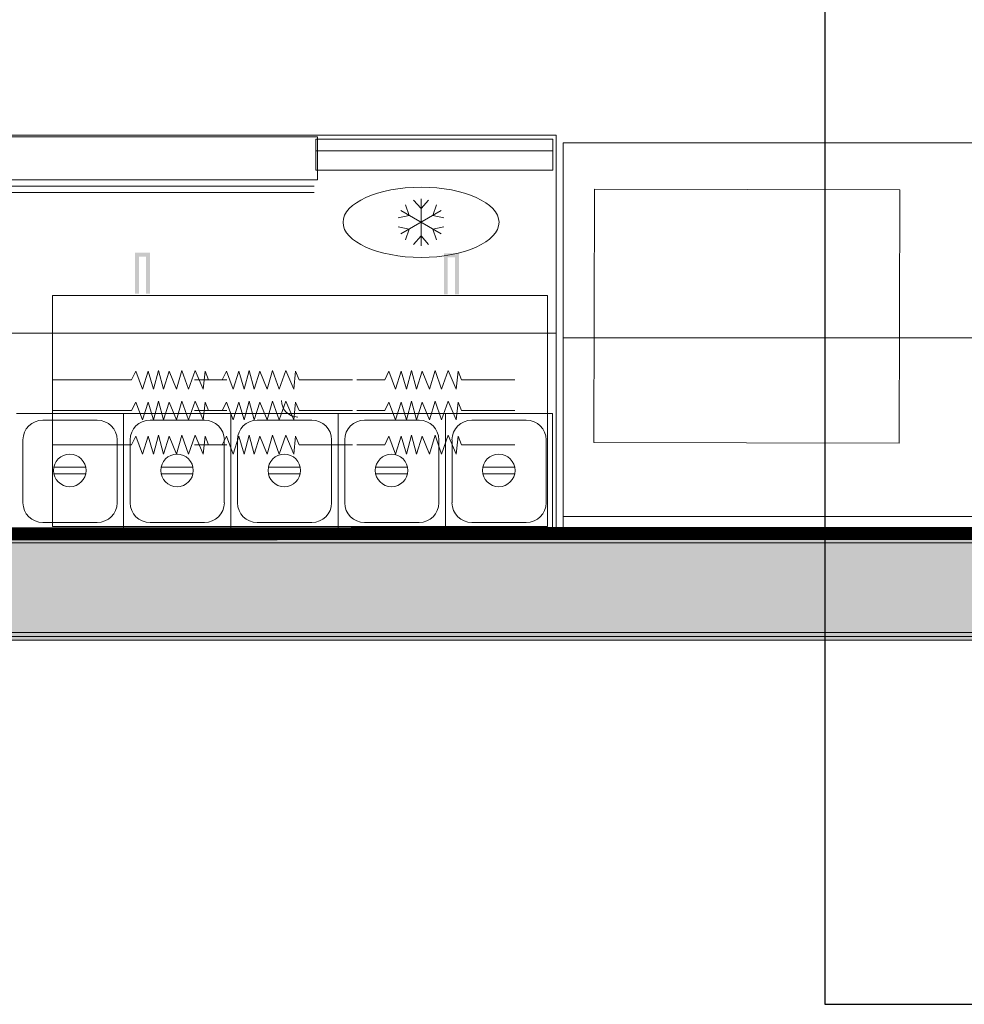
# Model space of a CAD drawing. Header units: millimetres. Extents: x -750 to 57307, y -2234 to 18901.
# Tile 60 of 102: x 18080 to 19537, y 10539 to 12059. Entities that reach past the tile are written whole.
import ezdxf

# ---------------------------------------------------------------- set-up
doc = ezdxf.new("R2010")
doc.units = ezdxf.units.MM
doc.header["$MEASUREMENT"] = 0
doc.linetypes.add('DASHED', pattern=[19.05, 12.7, -6.35])
doc.linetypes.add('HIDDEN', pattern=[0.375, 0.25, -0.125])
for name, color, linetype, lineweight, true_color in [('FLOOR RAISE', 4, 'DASHED', 0, 0x00ffff), ('GREY SCALE', 9, 'Continuous', 0, 0x808080), ('GREYSCALE', 9, 'Continuous', 0, 0x808080)]:
    doc.layers.add(name, color=color, linetype=linetype, lineweight=lineweight, true_color=true_color)
doc.layers.add('LINE', color=7, linetype='Continuous')
doc.styles.add('Oswald Light', font='txt')
doc.dimstyles.new('MDS-50', dxfattribs={"dimtxt": 100, "dimasz": 100, "dimexe": 50, "dimexo": 50, "dimgap": 25, "dimtad": 1, "dimdec": 0, "dimtxsty": 'Oswald Light', "dimcen": 0, "dimdle": 1.5875, "dimazin": 0, "dimtfac": 1, "dimtdec": 0, "dimtix": 1, "dimtmove": 0, "dimatfit": 0, "dimfxl": 1, "dimfrac": 2, "dimtolj": 1, "dimarcsym": 0})

# ---------------------------------------------------------------- blocks, each defined once
blk = doc.blocks.new('FLOOR PLAN')
at = {"layer": 'GREYSCALE', "ltscale": 0.25}
h = blk.add_hatch(color=256, dxfattribs=at)
h.dxf.hatch_style = 1
h.paths.add_polyline_path([(13791.6, 11256.6), (13791.6, 11107.1), (21063, 11107.1), (21063, 11256.6)])
h = blk.add_hatch(color=256, dxfattribs=at)
h.dxf.hatch_style = 1
h.paths.add_polyline_path([(13949.6, 11251.6), (13949.6, 11101.2), (21261.6, 11101.5), (21261.6, 11251.8)])
at = {"layer": 'GREYSCALE'}
for p, q in [((17404, 11880.7, -9425.1), (18907.6, 11880.7, -9425.1)), ((18907.6, 11880.7, -9425.1), (18907.6, 11269.2, -9425.1)), ((18894, 11633.2), (18130.2, 11633.2)), ((18130.2, 11633.2), (18130.2, 11276.8)), ((18894, 11276.8), (18894, 11633.2)), ((18907.6, 11575, -9425.1), (17404, 11575, -9425.1)), ((18259.2, 11516.2), (18252.5, 11503.1)), ((18269.1, 11488.6), (18259.2, 11516.2)), ((18278.2, 11516.2), (18269.1, 11488.6)), ((18286.2, 11488.6), (18278.2, 11516.2)), ((18293.8, 11517.6), (18286.2, 11488.6)), ((18301.8, 11488.6), (18293.8, 11517.6)), ((18310.4, 11516.2), (18301.8, 11488.6)), ((18321.7, 11488.6), (18310.4, 11516.2)), ((18330.2, 11517.6), (18321.7, 11488.6)), ((18340.1, 11488.6), (18330.2, 11517.6)), ((18350.7, 11517.6), (18340.1, 11488.6)), ((18362.9, 11488.6), (18350.7, 11517.6)), ((18365.8, 11516.2), (18362.9, 11488.6)), ((18371.1, 11503.1), (18365.8, 11516.2)), ((18399, 11516.2), (18392.3, 11503.1)), ((18409, 11488.6), (18399, 11516.2)), ((18418, 11516.2), (18409, 11488.6)), ((18426, 11488.6), (18418, 11516.2)), ((18433.7, 11517.6), (18426, 11488.6)), ((18441.6, 11488.6), (18433.7, 11517.6)), ((18450.2, 11516.2), (18441.6, 11488.6)), ((18461.5, 11488.6), (18450.2, 11516.2)), ((18470.1, 11517.6), (18461.5, 11488.6)), ((18480, 11488.6), (18470.1, 11517.6)), ((18490.5, 11517.6), (18480, 11488.6)), ((18502.7, 11488.6), (18490.5, 11517.6)), ((18505.6, 11516.2), (18502.7, 11488.6)), ((18510.9, 11503.1), (18505.6, 11516.2)), ((18649.6, 11516.2), (18643, 11503.1)), ((18659.6, 11488.6), (18649.6, 11516.2)), ((18668.6, 11516.2), (18659.6, 11488.6)), ((18676.6, 11488.6), (18668.6, 11516.2)), ((18684.3, 11517.6), (18676.6, 11488.6)), ((18692.2, 11488.6), (18684.3, 11517.6)), ((18700.8, 11516.2), (18692.2, 11488.6)), ((18712.1, 11488.6), (18700.8, 11516.2)), ((18720.7, 11517.6), (18712.1, 11488.6)), ((18730.6, 11488.6), (18720.7, 11517.6)), ((18741.1, 11517.6), (18730.6, 11488.6)), ((18753.3, 11488.6), (18741.1, 11517.6)), ((18756.2, 11516.2), (18753.3, 11488.6)), ((18761.5, 11503.1), (18756.2, 11516.2)), ((18252.5, 11503.1), (18130.2, 11503.1)), ((18392.3, 11503.1), (18349.3, 11503.1)), ((18399.6, 11503.1), (18371.1, 11503.1)), ((18593.3, 11503.1), (18510.9, 11503.1)), ((18643, 11503.1), (18599.9, 11503.1)), ((18843.9, 11503.1), (18761.5, 11503.1)), ((18252.5, 11455.7), (18130.2, 11455.7)), ((18259.2, 11468.8), (18252.5, 11455.7)), ((18269.1, 11441.2), (18259.2, 11468.8)), ((18278.2, 11468.8), (18269.1, 11441.2)), ((18286.2, 11441.2), (18278.2, 11468.8)), ((18293.8, 11470.2), (18286.2, 11441.2)), ((18301.8, 11441.2), (18293.8, 11470.2)), ((18310.4, 11468.8), (18301.8, 11441.2)), ((18321.7, 11441.2), (18310.4, 11468.8)), ((18330.2, 11470.2), (18321.7, 11441.2)), ((18340.1, 11441.2), (18330.2, 11470.2)), ((18350.7, 11470.2), (18340.1, 11441.2)), ((18392.3, 11455.7), (18349.3, 11455.7)), ((18362.9, 11441.2), (18350.7, 11470.2)), ((18365.8, 11468.8), (18362.9, 11441.2)), ((18371.1, 11455.7), (18365.8, 11468.8)), ((18399.6, 11455.7), (18371.1, 11455.7)), ((18399, 11468.8), (18392.3, 11455.7)), ((18409, 11441.2), (18399, 11468.8)), ((18418, 11468.8), (18409, 11441.2)), ((18426, 11441.2), (18418, 11468.8)), ((18433.7, 11470.2), (18426, 11441.2)), ((18441.6, 11441.2), (18433.7, 11470.2)), ((18450.2, 11468.8), (18441.6, 11441.2)), ((18461.5, 11441.2), (18450.2, 11468.8)), ((18470.1, 11470.2), (18461.5, 11441.2)), ((18480, 11441.2), (18470.1, 11470.2)), ((18490.5, 11470.2), (18480, 11441.2)), ((18502.7, 11441.2), (18490.5, 11470.2)), ((18505.6, 11468.8), (18502.7, 11441.2)), ((18510.9, 11455.7), (18505.6, 11468.8)), ((18593.3, 11455.7), (18510.9, 11455.7)), ((18643, 11455.7), (18599.9, 11455.7)), ((18649.6, 11468.8), (18643, 11455.7)), ((18659.6, 11441.2), (18649.6, 11468.8)), ((18668.6, 11468.8), (18659.6, 11441.2)), ((18676.6, 11441.2), (18668.6, 11468.8)), ((18684.3, 11470.2), (18676.6, 11441.2)), ((18692.2, 11441.2), (18684.3, 11470.2)), ((18700.8, 11468.8), (18692.2, 11441.2)), ((18712.1, 11441.2), (18700.8, 11468.8)), ((18720.7, 11470.2), (18712.1, 11441.2)), ((18730.6, 11441.2), (18720.7, 11470.2)), ((18741.1, 11470.2), (18730.6, 11441.2)), ((18753.3, 11441.2), (18741.1, 11470.2)), ((18756.2, 11468.8), (18753.3, 11441.2)), ((18761.5, 11455.7), (18756.2, 11468.8)), ((18843.9, 11455.7), (18761.5, 11455.7)), ((18074.7, 11451, -9425.1), (18240.2, 11451, -9425.1)), ((18115.4, 11440.8, -9425.1), (18199.5, 11440.8, -9425.1)), ((18240.2, 11451, -9425.1), (18240.2, 11272.8, -9425.1)), ((18240.2, 11451, -9425.1), (18240.2, 11272.8, -9425.1)), ((18240.2, 11272.8, -9425.1), (18240.2, 11451, -9425.1)), ((18240.2, 11451, -9425.1), (18405.7, 11451, -9425.1)), ((18280.9, 11440.8, -9425.1), (18365, 11440.8, -9425.1)), ((18405.7, 11451, -9425.1), (18405.7, 11272.8, -9425.1)), ((18405.7, 11451, -9425.1), (18405.7, 11272.8, -9425.1)), ((18405.7, 11272.8, -9425.1), (18405.7, 11451, -9425.1)), ((18405.7, 11451, -9425.1), (18571.2, 11451, -9425.1)), ((18446.4, 11440.8, -9425.1), (18530.5, 11440.8, -9425.1)), ((18571.2, 11451, -9425.1), (18571.2, 11272.8, -9425.1)), ((18571.2, 11451, -9425.1), (18571.2, 11272.8, -9425.1)), ((18571.2, 11451, -9425.1), (18571.2, 11272.8, -9425.1)), ((18571.2, 11272.8, -9425.1), (18571.2, 11451, -9425.1)), ((18571.2, 11451, -9425.1), (18736.7, 11451, -9425.1)), ((18611.9, 11440.8, -9425.1), (18696, 11440.8, -9425.1)), ((18736.7, 11451, -9425.1), (18736.7, 11272.8, -9425.1)), ((18736.7, 11451, -9425.1), (18736.7, 11272.8, -9425.1)), ((18736.7, 11272.8, -9425.1), (18736.7, 11451, -9425.1)), ((18736.7, 11451, -9425.1), (18902.2, 11451, -9425.1)), ((18777.4, 11440.8, -9425.1), (18861.5, 11440.8, -9425.1)), ((18902.2, 11451, -9425.1), (18902.2, 11272.8, -9425.1)), ((18084.9, 11313.5, -9425.1), (18084.9, 11410.3, -9425.1)), ((18230, 11410.3, -9425.1), (18230, 11313.5, -9425.1)), ((18250.4, 11313.5, -9425.1), (18250.4, 11410.3, -9425.1)), ((18259.2, 11416.1), (18252.5, 11403)), ((18269.1, 11388.5), (18259.2, 11416.1)), ((18278.2, 11416.1), (18269.1, 11388.5)), ((18286.2, 11388.5), (18278.2, 11416.1)), ((18293.8, 11417.5), (18286.2, 11388.5)), ((18301.8, 11388.5), (18293.8, 11417.5)), ((18310.4, 11416.1), (18301.8, 11388.5)), ((18321.7, 11388.5), (18310.4, 11416.1)), ((18330.2, 11417.5), (18321.7, 11388.5)), ((18340.1, 11388.5), (18330.2, 11417.5)), ((18350.7, 11417.5), (18340.1, 11388.5)), ((18362.9, 11388.5), (18350.7, 11417.5)), ((18365.8, 11416.1), (18362.9, 11388.5)), ((18371.1, 11403), (18365.8, 11416.1)), ((18399, 11416.1), (18392.3, 11403)), ((18395.5, 11410.3, -9425.1), (18395.5, 11313.5, -9425.1)), ((18409, 11388.5), (18399, 11416.1)), ((18418, 11416.1), (18409, 11388.5)), ((18415.9, 11313.5, -9425.1), (18415.9, 11410.3, -9425.1)), ((18426, 11388.5), (18418, 11416.1)), ((18433.7, 11417.5), (18426, 11388.5)), ((18441.6, 11388.5), (18433.7, 11417.5)), ((18450.2, 11416.1), (18441.6, 11388.5)), ((18461.5, 11388.5), (18450.2, 11416.1)), ((18470.1, 11417.5), (18461.5, 11388.5)), ((18480, 11388.5), (18470.1, 11417.5)), ((18490.5, 11417.5), (18480, 11388.5)), ((18502.7, 11388.5), (18490.5, 11417.5)), ((18505.6, 11416.1), (18502.7, 11388.5)), ((18510.9, 11403), (18505.6, 11416.1)), ((18561, 11410.3, -9425.1), (18561, 11313.5, -9425.1)), ((18561, 11410.3, -9425.1), (18561, 11313.5, -9425.1)), ((18581.4, 11313.5, -9425.1), (18581.4, 11410.3, -9425.1)), ((18649.6, 11416.1), (18643, 11403)), ((18659.6, 11388.5), (18649.6, 11416.1)), ((18668.6, 11416.1), (18659.6, 11388.5)), ((18676.6, 11388.5), (18668.6, 11416.1)), ((18684.3, 11417.5), (18676.6, 11388.5)), ((18692.2, 11388.5), (18684.3, 11417.5)), ((18700.8, 11416.1), (18692.2, 11388.5)), ((18712.1, 11388.5), (18700.8, 11416.1)), ((18720.7, 11417.5), (18712.1, 11388.5)), ((18730.6, 11388.5), (18720.7, 11417.5)), ((18726.5, 11410.3, -9425.1), (18726.5, 11313.5, -9425.1)), ((18741.1, 11417.5), (18730.6, 11388.5)), ((18753.3, 11388.5), (18741.1, 11417.5)), ((18746.9, 11313.5, -9425.1), (18746.9, 11410.3, -9425.1)), ((18756.2, 11416.1), (18753.3, 11388.5)), ((18761.5, 11403), (18756.2, 11416.1)), ((18892, 11410.3, -9425.1), (18892, 11313.5, -9425.1)), ((18252.5, 11403), (18130.2, 11403)), ((18392.3, 11403), (18349.3, 11403)), ((18399.6, 11403), (18371.1, 11403)), ((18593.3, 11403), (18510.9, 11403)), ((18643, 11403), (18599.9, 11403)), ((18843.9, 11403), (18761.5, 11403)), ((18181.7, 11368.2, -9425.1), (18132.6, 11368.2, -9425.1)), ((18347.2, 11368.2, -9425.1), (18298.1, 11368.2, -9425.1)), ((18512.7, 11368.2, -9425.1), (18463.6, 11368.2, -9425.1)), ((18678.2, 11368.2, -9425.1), (18629.1, 11368.2, -9425.1)), ((18843.7, 11368.2, -9425.1), (18794.6, 11368.2, -9425.1)), ((18132.6, 11358.2, -9425.1), (18181.7, 11358.2, -9425.1)), ((18298.1, 11358.2, -9425.1), (18347.2, 11358.2, -9425.1)), ((18463.6, 11358.2, -9425.1), (18512.7, 11358.2, -9425.1)), ((18629.1, 11358.2, -9425.1), (18678.2, 11358.2, -9425.1)), ((18794.6, 11358.2, -9425.1), (18843.7, 11358.2, -9425.1)), ((18199.5, 11283, -9425.1), (18115.4, 11283, -9425.1)), ((18130.2, 11276.8), (18894, 11276.8)), ((18365, 11283, -9425.1), (18280.9, 11283, -9425.1)), ((18530.5, 11283, -9425.1), (18446.4, 11283, -9425.1)), ((18696, 11283, -9425.1), (18611.9, 11283, -9425.1)), ((18861.5, 11283, -9425.1), (18777.4, 11283, -9425.1)), ((18907.6, 11269.2, -9425.1), (17404, 11269.2, -9425.1)), ((18240.2, 11272.8, -9425.1), (18074.7, 11272.8, -9425.1)), ((18405.7, 11272.8, -9425.1), (18240.2, 11272.8, -9425.1)), ((18571.2, 11272.8, -9425.1), (18405.7, 11272.8, -9425.1)), ((18736.7, 11272.8, -9425.1), (18571.2, 11272.8, -9425.1)), ((18902.2, 11272.8, -9425.1), (18736.7, 11272.8, -9425.1))]:
    blk.add_line(p, q, dxfattribs=at)
at = {"layer": 'GREYSCALE', "ltscale": 25}
for p, q in [((17975.5, 11878.1, -8585.1), (18539.2, 11878.1, -8585.1)), ((18539.2, 11878.1, -8585.1), (18539.2, 11811.9, -8585.1)), ((18539.2, 11811.9, -8585.1), (17975.5, 11811.9, -8585.1)), ((18534.3, 11802, -8585.1), (17980.4, 11802, -8585.1)), ((18534.3, 11792.1, -8585.1), (17980.4, 11792.1, -8585.1)), ((18965.9, 11406.3), (18966.8, 11797.3)), ((18966.8, 11797.3), (19437.9, 11796.3)), ((19437.9, 11796.3), (19437.1, 11405.4)), ((19437.1, 11405.4), (18965.9, 11406.3))]:
    blk.add_line(p, q, dxfattribs=at)
at = {"layer": 'GREYSCALE', "ltscale": 0.25}
for p, q in [((19920.8, 11868.5), (18918.3, 11868.5)), ((18918.3, 11868.5), (18918.3, 11267)), ((18918.3, 11567.7), (19920.8, 11567.7)), ((18918.3, 11267), (18918.3, 11292.1)), ((18918.3, 11292.1), (19920.8, 11292.1)), ((13767.9, 11263.2), (21062, 11263.2)), ((18918.3, 11267), (19920.8, 11267)), ((21363.6, 11251.6), (13751.8, 11251.6)), ((13751.8, 11251.6), (21363.9, 11251.6)), ((13791.6, 11256.6), (21063, 11256.6)), ((13949.6, 11251.6), (21261.6, 11251.8)), ((21062, 11113.2), (13767.9, 11113.2)), ((21063, 11107.1), (13791.6, 11107.1)), ((21363.9, 11101.2), (13751.8, 11101.2)), ((21261.6, 11101.5), (13949.6, 11101.2))]:
    blk.add_line(p, q, dxfattribs=at)
at = {"layer": 'GREYSCALE', "ltscale": 700}
for p, q in [((18699.1, 11767.2, -9246.7), (18687.6, 11780.3, -9246.7)), ((18699.1, 11782.2, -9246.7), (18699.1, 11710, -9246.7)), ((18699.1, 11767.2, -9246.7), (18710.6, 11780.3, -9246.7)), ((18667.9, 11764.1, -9246.7), (18730.4, 11728.1, -9246.7)), ((18667.9, 11728.1, -9246.7), (18730.4, 11764.1, -9246.7)), ((18680.9, 11756.6, -9246.7), (18675.2, 11773.2, -9246.7)), ((18717.4, 11756.6, -9246.7), (18723, 11773.2, -9246.7)), ((18680.9, 11756.6, -9246.7), (18663.8, 11753.2, -9246.7)), ((18717.4, 11756.6, -9246.7), (18734.5, 11753.2, -9246.7)), ((18680.9, 11735.6, -9246.7), (18663.8, 11739, -9246.7)), ((18680.9, 11735.6, -9246.7), (18675.2, 11719, -9246.7)), ((18717.4, 11735.6, -9246.7), (18734.5, 11739, -9246.7)), ((18717.4, 11735.6, -9246.7), (18723, 11719, -9246.7)), ((18699.1, 11725, -9246.7), (18687.6, 11711.9, -9246.7)), ((18699.1, 11725, -9246.7), (18710.6, 11711.9, -9246.7))]:
    blk.add_line(p, q, dxfattribs=at)
at = {"layer": 'GREYSCALE'}
for centre in [(18157.1, 11363.2, -9425.1), (18322.6, 11363.2, -9425.1), (18488.1, 11363.2, -9425.1), (18653.6, 11363.2, -9425.1), (18819.1, 11363.2, -9425.1)]:
    blk.add_circle(centre, 25.1, dxfattribs=at)
for centre, radius, start, end in [((18509.1, 11471.2), 25.5, 180, 270), ((18115.4, 11410.3, -9425.1), 30.6, 90, 180), ((18199.5, 11410.3, -9425.1), 30.6, 0, 90), ((18280.9, 11410.3, -9425.1), 30.6, 90, 180), ((18365, 11410.3, -9425.1), 30.6, 0, 90), ((18446.4, 11410.3, -9425.1), 30.6, 90, 180), ((18530.5, 11410.3, -9425.1), 30.6, 0, 90), ((18611.9, 11410.3, -9425.1), 30.6, 90, 180), ((18696, 11410.3, -9425.1), 30.6, 0, 90), ((18777.4, 11410.3, -9425.1), 30.6, 90, 180), ((18861.5, 11410.3, -9425.1), 30.6, 0, 90), ((18115.4, 11313.5, -9425.1), 30.6, 180, 270), ((18199.5, 11313.5, -9425.1), 30.6, 270, 0), ((18280.9, 11313.5, -9425.1), 30.6, 180, 270), ((18365, 11313.5, -9425.1), 30.6, 270, 0), ((18446.4, 11313.5, -9425.1), 30.6, 180, 270), ((18530.5, 11313.5, -9425.1), 30.6, 270, 0), ((18611.9, 11313.5, -9425.1), 30.6, 180, 270), ((18696, 11313.5, -9425.1), 30.6, 270, 0), ((18777.4, 11313.5, -9425.1), 30.6, 180, 270), ((18861.5, 11313.5, -9425.1), 30.6, 270, 0)]:
    blk.add_arc(centre, radius, start, end, dxfattribs=at)
at = {"layer": 'GREYSCALE', "ltscale": 700, "extrusion": (0, 0, -1)}
blk.add_ellipse((18699.1, 11746.1, -9246.7), major_axis=(-120.3, 0), ratio=0.45, dxfattribs=at)
at = {"layer": 'GREYSCALE'}
for points in [[(18257.8, 11635.8), (18263.8, 11635.8), (18257.8, 11699.3), (18263.8, 11693.3)], [(18257.8, 11699.3), (18263.8, 11693.3), (18280.9, 11699.3), (18274.9, 11693.3)], [(18280.9, 11699.3), (18274.9, 11693.3), (18280.9, 11635.8), (18274.9, 11635.8)], [(18734.4, 11698.3), (18740.4, 11692.3), (18734.4, 11634.8), (18740.4, 11634.8)], [(18757.5, 11698.3), (18751.5, 11692.3), (18734.4, 11698.3), (18740.4, 11692.3)], [(18757.5, 11634.8), (18751.5, 11634.8), (18757.5, 11698.3), (18751.5, 11692.3)]]:
    blk.add_trace(points, dxfattribs=at)
for points in [[(18902.3, 11826.5, -18708.9), (18902.3, 11874.6, -18708.9), (18536.6, 11874.6, -18708.9), (18536.6, 11826.5, -18708.9)], [(18902.3, 11874.6, -18829.2), (18902.3, 11874.6, -19244.2), (18536.6, 11874.6, -19244.2), (18536.6, 11874.6, -18829.2)], [(18902.3, 11874.6, -19244.2), (18902.3, 11826.5, -19244.2), (18536.6, 11826.5, -19244.2), (18536.6, 11874.6, -19244.2)], [(18902.3, 11856.5, -18829.2), (18536.6, 11856.5, -18829.2), (18536.6, 11874.6, -18829.2), (18902.3, 11874.6, -18829.2)], [(18902.3, 11874.6, -18726.9), (18536.6, 11874.6, -18726.9), (18536.6, 11874.6, -18708.9), (18902.3, 11874.6, -18708.9)], [(18902.3, 11874.6, -18726.9), (18902.3, 11856.5, -18726.9), (18536.6, 11856.5, -18726.9), (18536.6, 11874.6, -18726.9)], [(18902.3, 11856.5, -18829.2), (18902.3, 11856.5, -18726.9), (18536.6, 11856.5, -18726.9), (18536.6, 11856.5, -18829.2)], [(18902.3, 11826.5, -19244.2), (18902.3, 11826.5, -18708.9), (18536.6, 11826.5, -18708.9), (18536.6, 11826.5, -19244.2)]]:
    blk.add_3dface(points, dxfattribs=at)
for points, invisible_edges in [([(18536.6, 11826.5, -19244.2), (18536.6, 11874.6, -19244.2), (18536.6, 11874.6, -18829.2), (18536.6, 11856.5, -18829.2)], 8), ([(18536.6, 11874.6, -18708.9), (18536.6, 11874.6, -18726.9), (18536.6, 11856.5, -18726.9), (18536.6, 11826.5, -18708.9)], 4), ([(18902.3, 11826.5, -19244.2), (18902.3, 11874.6, -19244.2), (18902.3, 11874.6, -18829.2), (18902.3, 11856.5, -18829.2)], 8), ([(18902.3, 11874.6, -18708.9), (18902.3, 11874.6, -18726.9), (18902.3, 11856.5, -18726.9), (18902.3, 11826.5, -18708.9)], 4), ([(18536.6, 11856.5, -18829.2), (18536.6, 11826.5, -19244.2), (18536.6, 11826.5, -18708.9), (18536.6, 11856.5, -18726.9)], 5), ([(18902.3, 11856.5, -18829.2), (18902.3, 11826.5, -19244.2), (18902.3, 11826.5, -18708.9), (18902.3, 11856.5, -18726.9)], 5)]:
    blk.add_3dface(points, dxfattribs=dict(at, invisible_edges=invisible_edges))

msp = doc.modelspace()

# ---------------------------------------------------------------- linework, layer by layer
at = {"layer": 'FLOOR RAISE', "linetype": 'HIDDEN', "ltscale": 500, "const_width": 20}
msp.add_lwpolyline([(13767.9, 11263.2), (21062, 11267), (21062, 18073.2)], dxfattribs=at)

# ---------------------------------------------------------------- block references
at = {"layer": 'GREY SCALE', "ltscale": 5}
msp.add_blockref('FLOOR PLAN', (0, 0), dxfattribs=at)

# ---------------------------------------------------------------- leaders
at = {"layer": 'LINE'}
msp.add_leader([(19322.1, 13098.2), (19322.1, 10539.5), (20019, 10539.5)], dimstyle='MDS-50', override={"dimasz": 130, "dimtad": 0}, dxfattribs=at)

doc.saveas('drawing.dxf')
